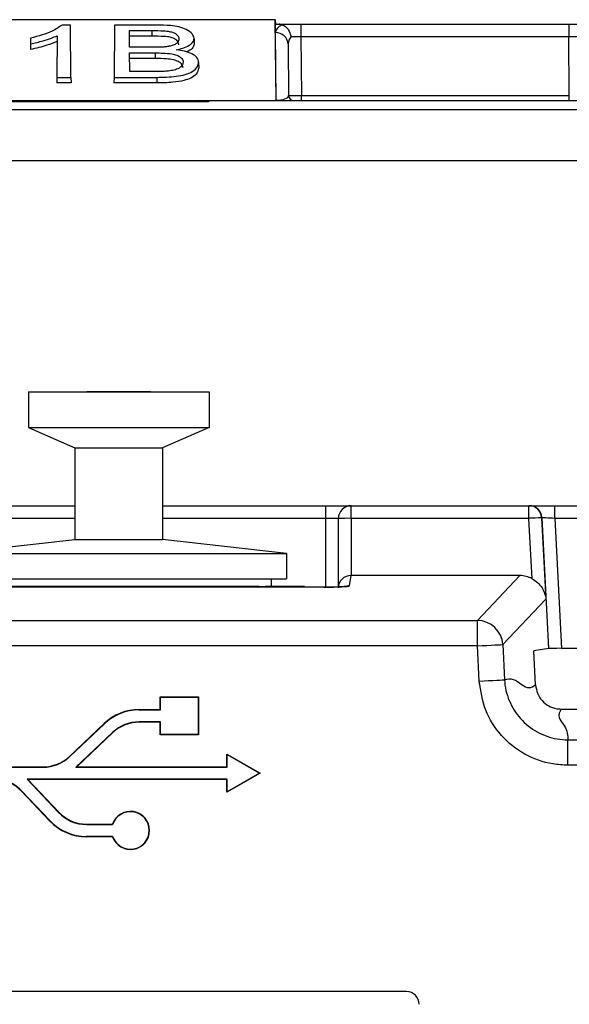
# Paper-space layout 'Sheet1' of a CAD drawing. Header units: millimetres. Extents: x -7 to 413, y -20 to 277.
# Tile 38 of 105: x 57.96 to 62.28, y 225.77 to 233.5. Entities that reach past the tile are written whole.
import ezdxf

# ---------------------------------------------------------------- set-up
doc = ezdxf.new("R2010")
doc.units = ezdxf.units.MM

psp = doc.layouts.new('Sheet1')

# ---------------------------------------------------------------- linework, layer by layer
at = {"color": 7, "linetype": 'Continuous', "lineweight": 25}
for p, q in [((59.9666, 233.5015), (56.5864, 233.5015)), ((59.9721, 232.8654), (59.9666, 233.5015)), ((59.9666, 233.5015), (59.9673, 233.4654)), ((58.3579, 233.4592), (58.2919, 233.4592)), ((58.3614, 233.0486), (58.3579, 233.4592)), ((58.7028, 233.4592), (58.6993, 233.0486)), ((59.0346, 233.4592), (58.7028, 233.4592)), ((58.8209, 233.2848), (58.8198, 233.416)), ((58.8198, 233.416), (58.996, 233.416)), ((58.996, 233.416), (58.996, 233.3718)), ((59.9679, 233.3996), (59.9673, 233.4654)), ((59.9673, 233.4654), (59.9947, 233.4654)), ((59.9725, 232.8691), (59.9679, 233.3996)), ((59.9947, 233.4654), (60.1674, 233.4654)), ((60.1674, 233.4654), (60.1674, 233.3663)), ((60.1674, 233.4654), (62.2722, 233.4654)), ((62.2722, 233.4654), (62.8721, 233.4654)), ((62.2722, 233.4654), (62.2722, 233.3663)), ((58.0443, 233.3569), (58.0439, 233.3119)), ((58.2521, 233.375), (58.2493, 233.0486)), ((58.996, 233.3718), (58.8202, 233.3718)), ((59.328, 233.3543), (59.3284, 233.3103)), ((60.1674, 233.3663), (60.1714, 232.9051)), ((62.2722, 233.3663), (60.1674, 233.3663)), ((62.2762, 232.9051), (62.2722, 233.3663)), ((58.0439, 233.3119), (58.0435, 233.2676)), ((59.0101, 233.2848), (58.8209, 233.2848)), ((60.0679, 233.3097), (60.0714, 232.9051)), ((58.8213, 233.2403), (59.0229, 233.2403)), ((58.8226, 233.0947), (58.8213, 233.2403)), ((59.0229, 233.1961), (58.8217, 233.1961)), ((59.0229, 233.2403), (59.0229, 233.1961)), ((59.3643, 233.1664), (59.3646, 233.1223)), ((59.0375, 233.0947), (58.8226, 233.0947)), ((58.2493, 233.0486), (58.2489, 233.0044)), ((58.2493, 233.0486), (58.3614, 233.0486)), ((58.3614, 233.0486), (58.3618, 233.0044)), ((58.6993, 233.0486), (58.6989, 233.0044)), ((58.6993, 233.0486), (59.0355, 233.0486)), ((59.0355, 233.0486), (59.0355, 233.0044)), ((58.3618, 233.0044), (58.2489, 233.0044)), ((59.0355, 233.0044), (58.6989, 233.0044)), ((59.4418, 232.8571), (54.5512, 232.8571)), ((57.7356, 232.8654), (59.1656, 232.8654)), ((59.1656, 232.8654), (59.3656, 232.8654)), ((59.3656, 232.8654), (71.6244, 232.8654)), ((59.4422, 232.865), (59.4418, 232.8571)), ((70.8996, 232.865), (59.4422, 232.865)), ((59.9725, 232.8655), (59.9725, 232.8691)), ((59.9725, 232.8654), (59.9725, 232.8655)), ((60.0015, 232.8655), (59.9725, 232.8655)), ((60.1714, 232.8654), (60.1714, 232.9051)), ((60.1714, 232.9051), (62.2762, 232.9051)), ((62.2762, 232.8654), (62.2762, 232.9051)), ((42.3787, 232.796), (71.6143, 232.796)), ((58.0265, 230.5772), (58.0265, 230.2972)), ((58.0265, 230.5772), (59.4465, 230.5772)), ((58.9865, 230.5772), (58.4865, 230.5772)), ((59.4465, 230.5772), (59.4465, 230.2972)), ((58.0265, 230.2972), (59.4465, 230.2972)), ((58.0265, 230.2972), (58.3915, 230.1373)), ((59.4465, 230.2972), (59.0815, 230.1373)), ((58.3915, 230.1373), (59.0815, 230.1373)), ((58.3915, 230.1373), (58.3915, 229.4173)), ((59.0815, 230.1373), (59.0815, 229.4173)), ((57.1311, 229.6828), (58.3915, 229.6828)), ((59.0815, 229.6828), (60.3622, 229.6828)), ((60.3622, 229.5829), (60.3622, 229.6828)), ((60.3622, 229.6828), (60.5619, 229.6828)), ((60.5619, 229.5837), (60.5619, 229.6828)), ((60.5619, 229.6828), (61.9593, 229.6828)), ((61.9593, 229.5837), (61.9593, 229.6828)), ((61.9593, 229.6828), (61.962, 229.6828)), ((61.962, 229.6828), (62.162, 229.6828)), ((62.162, 229.5829), (62.162, 229.6828)), ((62.162, 229.6828), (62.4115, 229.6828)), ((60.4619, 229.0473), (60.4619, 229.5829)), ((60.5619, 229.5837), (60.5619, 229.134)), ((61.9593, 229.5837), (60.5619, 229.5837)), ((61.9839, 229.1095), (61.9593, 229.5837)), ((62.059, 229.5881), (62.0922, 228.9496)), ((62.0617, 229.5881), (62.059, 229.5881)), ((62.1156, 228.5615), (62.0617, 229.5881)), ((62.162, 229.5829), (62.2155, 228.5623)), ((57.4195, 229.3073), (58.3915, 229.4173)), ((58.3915, 229.4173), (59.0815, 229.4173)), ((60.0535, 229.3073), (59.0815, 229.4173)), ((57.4195, 229.3073), (60.0535, 229.3073)), ((60.0535, 229.3073), (60.0535, 229.1072)), ((57.4195, 229.1072), (60.0535, 229.1072)), ((59.9365, 229.0472), (59.9365, 229.1072)), ((60.561, 229.134), (60.5475, 229.0529)), ((61.8881, 229.134), (60.5619, 229.134)), ((61.5539, 228.7813), (61.8881, 229.134)), ((60.3475, 229.0427), (57.1458, 229.0427)), ((60.3475, 229.0425), (57.1458, 229.0425)), ((59.8385, 229.0472), (57.6345, 229.0472)), ((59.8385, 229.0472), (59.8865, 229.0472)), ((59.8385, 229.0427), (59.8385, 229.0472)), ((60.0465, 229.0472), (59.8865, 229.0472)), ((59.9865, 229.0472), (59.8905, 229.0472)), ((59.9865, 229.0472), (59.9365, 229.0472)), ((59.9365, 229.0472), (60.0465, 229.0472)), ((60.0465, 229.0427), (60.0465, 229.0472)), ((60.1965, 229.0472), (60.0465, 229.0472)), ((60.1965, 229.0427), (60.1965, 229.0472)), ((60.3475, 229.0425), (60.3475, 229.0427)), ((62.0922, 228.9496), (61.7534, 228.592)), ((55.4794, 228.7813), (61.5539, 228.7813)), ((61.5539, 228.5815), (61.5539, 228.7813)), ((61.5539, 228.5815), (55.4794, 228.5815)), ((61.5684, 228.3049), (61.5539, 228.5815)), ((61.7534, 228.592), (61.7679, 228.3153)), ((62.1156, 228.5615), (61.9976, 228.5417)), ((62.0117, 228.2747), (61.9976, 228.5417)), ((62.4115, 228.5623), (62.2155, 228.5623)), ((59.0644, 228.1789), (59.0618, 228.1815)), ((59.0618, 228.081), (59.0618, 228.1815)), ((59.0618, 228.1815), (59.3618, 228.1815)), ((59.0644, 228.0784), (59.0644, 228.1789)), ((59.0644, 228.1789), (59.3592, 228.1789)), ((59.3592, 228.1789), (59.3618, 228.1815)), ((59.3592, 228.1789), (59.3592, 227.8842)), ((59.3618, 228.1815), (59.3618, 227.8815)), ((58.8967, 228.0784), (58.8967, 228.081)), ((58.8967, 228.081), (59.0618, 228.081)), ((58.8967, 228.0784), (59.0644, 228.0784)), ((59.0644, 228.0784), (59.0618, 228.081)), ((62.2111, 228.0854), (62.834, 228.0854)), ((59.0644, 227.9847), (58.8967, 227.9847)), ((58.8967, 227.9847), (58.8967, 227.982)), ((59.0618, 227.982), (58.8967, 227.982)), ((59.0644, 227.9847), (59.0618, 227.982)), ((59.0618, 227.8815), (59.0618, 227.982)), ((59.0644, 227.8842), (59.0644, 227.9847)), ((58.3492, 227.7132), (58.6224, 227.9718)), ((58.351, 227.7113), (58.6242, 227.9699)), ((58.6242, 227.9699), (58.6224, 227.9718)), ((58.6886, 227.9018), (58.3999, 227.6284)), ((58.6904, 227.8999), (58.4064, 227.631)), ((58.6886, 227.9018), (58.6904, 227.8999)), ((59.0644, 227.8842), (59.0618, 227.8815)), ((59.3618, 227.8815), (59.0618, 227.8815)), ((59.3592, 227.8842), (59.0644, 227.8842)), ((59.3592, 227.8842), (59.3618, 227.8815)), ((62.2648, 227.6441), (62.2648, 227.8438)), ((62.2648, 227.8438), (69.6705, 227.8438)), ((58.351, 227.7113), (58.3492, 227.7132)), ((59.5894, 227.727), (59.5868, 227.7315)), ((59.5868, 227.7315), (59.8466, 227.5815)), ((59.5868, 227.631), (59.5868, 227.7315)), ((59.5894, 227.727), (59.8413, 227.5815)), ((59.5894, 227.6284), (59.5894, 227.727)), ((57.6807, 227.6284), (58.1429, 227.6284)), ((57.6828, 227.631), (58.1429, 227.631)), ((58.1429, 227.6284), (58.1429, 227.631)), ((58.3999, 227.6284), (58.4064, 227.631)), ((58.3999, 227.6284), (59.5894, 227.6284)), ((58.4064, 227.631), (59.5868, 227.631)), ((59.5894, 227.6284), (59.5868, 227.631)), ((69.6705, 227.6441), (62.2648, 227.6441)), ((59.5894, 227.5347), (58.016, 227.5347)), ((58.016, 227.5347), (58.2637, 227.273)), ((58.016, 227.5347), (58.0221, 227.532)), ((59.5868, 227.532), (58.0221, 227.532)), ((58.0221, 227.532), (58.2656, 227.2748)), ((59.8466, 227.5815), (59.5868, 227.4315)), ((59.5894, 227.5347), (59.5868, 227.532)), ((59.5868, 227.4315), (59.5868, 227.532)), ((59.8413, 227.5815), (59.5894, 227.4361)), ((59.5894, 227.4361), (59.5894, 227.5347)), ((59.8413, 227.5815), (59.8466, 227.5815)), ((57.9764, 227.4401), (57.9745, 227.4383)), ((58.1956, 227.2085), (57.9764, 227.4401)), ((58.1937, 227.2067), (57.9745, 227.4383)), ((59.5894, 227.4361), (59.5868, 227.4315)), ((58.1956, 227.2085), (58.1937, 227.2067)), ((58.2637, 227.273), (58.2656, 227.2748)), ((58.4835, 227.1784), (58.4835, 227.181)), ((58.4835, 227.181), (58.6868, 227.181)), ((58.4835, 227.1784), (58.6886, 227.1784)), ((58.6886, 227.1784), (58.6868, 227.181)), ((58.6886, 227.0847), (58.4835, 227.0847)), ((58.4835, 227.0847), (58.4835, 227.082)), ((58.6868, 227.082), (58.4835, 227.082)), ((58.6886, 227.0847), (58.6868, 227.082)), ((60.9967, 225.8654), (43.8367, 225.8654))]:
    psp.add_line(p, q, dxfattribs=at)
at = {"color": 8, "linetype": 'Continuous', "lineweight": 25}
for p, q in [((59.1656, 232.8571), (59.1656, 232.8654)), ((59.3656, 232.8571), (59.3656, 232.8654)), ((70.5503, 232.3925), (43.4852, 232.3925)), ((58.3915, 229.5829), (57.1311, 229.5829)), ((60.3622, 229.5829), (59.0815, 229.5829)), ((60.4619, 229.5829), (60.3622, 229.5829)), ((60.3622, 229.0427), (60.3622, 229.5829)), ((62.4115, 229.5829), (62.162, 229.5829)), ((59.8865, 229.0472), (59.8865, 229.0427))]:
    psp.add_line(p, q, dxfattribs=at)
at = {"color": 7, "linetype": 'Continuous', "lineweight": 25, "flags": 128}
for points in [[(62.162, 229.5829), (62.143, 229.5838), (62.1247, 229.5848), (62.1078, 229.5857), (62.0928, 229.5865), (62.0803, 229.5871), (62.0708, 229.5876), (62.0645, 229.5879), (62.0617, 229.5881)], [(61.5539, 228.5815), (61.5916, 228.5835), (61.6279, 228.5854), (61.6616, 228.5872), (61.6914, 228.5888), (61.7163, 228.5901), (61.7353, 228.5911), (61.7478, 228.5917), (61.7534, 228.592)], [(61.5684, 228.3049), (61.6061, 228.3068), (61.6425, 228.3088), (61.6761, 228.3105), (61.7059, 228.3121), (61.7308, 228.3134), (61.7498, 228.3144), (61.7623, 228.315), (61.7679, 228.3153)]]:
    psp.add_lwpolyline(points, dxfattribs=at)
at = {"color": 8, "linetype": 'Continuous', "lineweight": 25, "flags": 128}
psp.add_lwpolyline([(60.5475, 229.0529), (60.528, 229.051), (60.5116, 229.0463)], dxfattribs=at)
at = {"color": 7, "linetype": 'Continuous', "lineweight": 25}
for centre, radius, start, end in [((59.9723, 233.3041), 0.0957, 3.34586, 92.6867), ((59.3656, 232.7654), 0.1, 90, 113.58634), ((60.1114, 232.9054), 0.04, 180.5, 270), ((60.5619, 229.5829), 0.1, 89.99941, 180.0023), ((61.9592, 229.5829), 0.0999, 2.9554, 89.96667), ((61.9619, 229.5829), 0.0999, 2.9554, 89.96667), ((60.5365, 226.7803), 2.8035, 89.48013, 91.52392), ((62.1503, 226.3559), 3.2335, 91.61728, 93.38613), ((61.5533, 228.5809), 0.2004, 3.17604, 89.82707), ((58.8967, 227.682), 0.399, 90, 133.43065), ((58.8967, 227.682), 0.3964, 90, 133.43065), ((58.8967, 227.682), 0.3026, 90, 133.43065), ((58.8967, 227.682), 0.3, 90, 133.43065), ((58.1429, 227.931), 0.3, 270, 313.43065), ((58.1429, 227.931), 0.3026, 270, 313.43065), ((57.7567, 227.232), 0.3026, 43.43065, 90), ((57.7567, 227.232), 0.3, 43.43065, 90), ((58.4835, 227.481), 0.3964, 223.43065, 270), ((58.4835, 227.481), 0.3026, 223.43065, 270), ((58.4835, 227.481), 0.3, 223.43065, 270), ((58.8284, 227.1315), 0.15, 199.26878, 160.73122), ((58.8284, 227.1315), 0.1474, 198.54751, 161.45249), ((58.4835, 227.481), 0.399, 223.43065, 270)]:
    psp.add_arc(centre, radius, start, end, dxfattribs=at)
for centre, major_axis, ratio, start_param, end_param in [((60.1679, 233.3996), (0.2, -0.0005), 0.461511, 2.403073, 3.146731), ((60.1679, 233.3088), (0.0994, -0.0121), 0.929702, 2.602124, 3.26288), ((60.1674, 233.3654), (0.1, -0.0009), 0.008724, 1.571025, 2.48099), ((62.2721, 233.3654), (0.7, 0.0009), 0.001247, 0.000009, 1.570729), ((59.4422, 232.817), (-0.0332, 0.035), 0.991299, 5.519603, 6.11137), ((59.9714, 232.9054), (0.1, -0.0005), 0.363377, 4.725433, 6.2883), ((60.1714, 232.9054), (0.1, 0.0003), 0.00349, 3.141611, 4.712331), ((60.5619, 229.039), (0.0997, -0.0082), 0.948719, 1.65732, 3.228573), ((60.5619, 229.1392), (0.1, 0), 0.052434, 4.704115, 4.712384), ((61.8875, 228.9336), (0.1274, 0.1549), 0.996917, 0.187428, 0.686714), ((60.3475, 229.053), (0.2, 0), 0.052408, 4.712389, 6.274459), ((62.2156, 228.5615), (0.1001, 0), 0.008715, 1.571254, 3.089762), ((60.9967, 225.7654), (0.0707, 0.0707), 0.999695, 5.497939, 7.068431)]:
    psp.add_ellipse(centre, major_axis=major_axis, ratio=ratio, start_param=start_param, end_param=end_param, dxfattribs=at)
for points, knots in [([(58.2919, 233.4592), (58.2677, 233.4427), (58.2248, 233.4134), (58.1364, 233.3802), (58.075, 233.3647), (58.0443, 233.3569)], [0, 0, 0, 0, 0.391028, 0.694855, 1, 1, 1, 1]), ([(58.996, 233.416), (59.0279, 233.4158), (59.0745, 233.4155), (59.1326, 233.4103), (59.1663, 233.4012), (59.1924, 233.3866), (59.2076, 233.3686), (59.209, 233.355), (59.2096, 233.3492)], [0, 0, 0, 0, 0.3079126, 0.4494375, 0.567907, 0.6863255, 0.865666, 1, 1, 1, 1]), ([(59.328, 233.3543), (59.325, 233.3663), (59.3184, 233.3919), (59.2745, 233.4239), (59.2117, 233.4457), (59.1312, 233.4576), (59.0709, 233.4586), (59.0346, 233.4592)], [0, 0, 0, 0, 0.197264, 0.422411, 0.586653, 0.750533, 1, 1, 1, 1]), ([(60.0201, 233.4621), (60.0161, 233.4631), (60.0083, 233.4651), (59.9991, 233.4653), (59.9947, 233.4654)], [0, 0, 0, 0, 0.512033, 1, 1, 1, 1]), ([(60.0201, 233.4621), (60.0288, 233.4583), (60.0461, 233.4506), (60.0676, 233.4268), (60.0822, 233.3983), (60.0872, 233.3772), (60.0884, 233.3671), (60.0884, 233.3667)], [0, 0, 0, 0, 0.253873, 0.507676, 0.762729, 0.990755, 1, 1, 1, 1]), ([(58.2517, 233.3306), (58.2259, 233.3201), (58.1816, 233.302), (58.1098, 233.2818), (58.0651, 233.2722), (58.0435, 233.2676)], [0, 0, 0, 0, 0.417804, 0.717504, 1, 1, 1, 1]), ([(58.0439, 233.3119), (58.077, 233.3194), (58.1345, 233.3323), (58.204, 233.354), (58.2376, 233.3687), (58.2521, 233.375)], [0, 0, 0, 0, 0.436156, 0.756944, 1, 1, 1, 1]), ([(59.2092, 233.3051), (59.2066, 233.317), (59.2027, 233.3344), (59.1731, 233.3541), (59.1393, 233.3651), (59.0783, 233.3715), (59.0297, 233.3717), (58.996, 233.3718)], [0, 0, 0, 0, 0.2705264, 0.3995953, 0.5296631, 0.6736036, 1, 1, 1, 1]), ([(59.2096, 233.3492), (59.2081, 233.3401), (59.2056, 233.3251), (59.1812, 233.3064), (59.1518, 233.2953), (59.129, 233.2914), (59.1194, 233.2898)], [0, 0, 0, 0, 0.357328, 0.592732, 0.828817, 1, 1, 1, 1]), ([(59.188, 233.265), (59.2055, 233.269), (59.2444, 233.2781), (59.2929, 233.2997), (59.323, 233.3268), (59.3265, 233.3458), (59.328, 233.3543)], [0, 0, 0, 0, 0.222626, 0.494228, 0.773678, 1, 1, 1, 1]), ([(59.1194, 233.2898), (59.1096, 233.2887), (59.0897, 233.2865), (59.0529, 233.2851), (59.0263, 233.2849), (59.0101, 233.2848)], [0, 0, 0, 0, 0.276303, 0.558588, 1, 1, 1, 1]), ([(59.3643, 233.1664), (59.3615, 233.1794), (59.3565, 233.2032), (59.3145, 233.2335), (59.2572, 233.2545), (59.2106, 233.2615), (59.188, 233.265)], [0, 0, 0, 0, 0.294239, 0.534085, 0.774264, 1, 1, 1, 1]), ([(59.3284, 233.3103), (59.3259, 233.2985), (59.3209, 233.2751), (59.2874, 233.2563), (59.2708, 233.247)], [0, 0, 0, 0, 0.505591, 1, 1, 1, 1]), ([(59.0229, 233.2403), (59.0433, 233.2401), (59.0875, 233.2397), (59.1471, 233.2353), (59.194, 233.2231), (59.2248, 233.2061), (59.2409, 233.1866), (59.2421, 233.1727), (59.2426, 233.1672)], [0, 0, 0, 0, 0.1895624, 0.4111195, 0.5516516, 0.692161, 0.8775134, 1, 1, 1, 1]), ([(59.2422, 233.1232), (59.24, 233.1342), (59.2363, 233.1521), (59.2058, 233.1738), (59.1654, 233.1876), (59.1018, 233.1953), (59.0531, 233.1958), (59.0229, 233.1961)], [0, 0, 0, 0, 0.243754, 0.394953, 0.546972, 0.719606, 1, 1, 1, 1]), ([(59.0355, 233.0486), (59.0874, 233.0495), (59.1655, 233.051), (59.2625, 233.069), (59.3227, 233.0958), (59.3584, 233.1299), (59.3625, 233.1552), (59.3643, 233.1664)], [0, 0, 0, 0, 0.3132436, 0.4718971, 0.6321449, 0.8379888, 1, 1, 1, 1]), ([(59.2426, 233.1672), (59.2396, 233.1551), (59.2349, 233.1362), (59.2017, 233.1142), (59.162, 233.1018), (59.1306, 233.0984), (59.1149, 233.0967)], [0, 0, 0, 0, 0.372925, 0.580605, 0.790459, 1, 1, 1, 1]), ([(59.3646, 233.1223), (59.3607, 233.106), (59.3538, 233.0776), (59.3086, 233.0435), (59.2452, 233.0203), (59.1519, 233.0062), (59.0782, 233.0051), (59.0355, 233.0044)], [0, 0, 0, 0, 0.236913, 0.410812, 0.553555, 0.740945, 1, 1, 1, 1]), ([(59.1149, 233.0967), (59.108, 233.0962), (59.0942, 233.0952), (59.0683, 233.0948), (59.0493, 233.0947), (59.0375, 233.0947)], [0, 0, 0, 0, 0.2673378, 0.5420039, 1, 1, 1, 1]), ([(60.0015, 232.8655), (59.9947, 232.8658), (59.9848, 232.8663), (59.9756, 232.8683), (59.9727, 232.869), (59.9725, 232.8691)], [0, 0, 0, 0, 0.663914, 0.970785, 1, 1, 1, 1]), ([(61.9839, 229.1095), (61.9983, 229.1003), (62.0302, 229.0798), (62.0688, 229.0321), (62.087, 228.9869), (62.0915, 228.9571), (62.0922, 228.9499), (62.0922, 228.9496)], [0, 0, 0, 0, 0.227364, 0.504792, 0.881659, 0.994369, 1, 1, 1, 1]), ([(60.5219, 229.0486), (60.5219, 229.0486), (60.5226, 229.0486), (60.519, 229.0483), (60.5078, 229.047), (60.4795, 229.0452), (60.4312, 229.0435), (60.3826, 229.0427), (60.3537, 229.0427), (60.3475, 229.0427)], [0, 0, 0, 0, 0.000355, 0.078787, 0.204394, 0.396409, 0.64594, 0.924874, 1, 1, 1, 1]), ([(62.2648, 227.6441), (62.2256, 227.6461), (62.1083, 227.6521), (61.9199, 227.7204), (61.7349, 227.8687), (61.6039, 228.0711), (61.5803, 228.227), (61.5684, 228.3049)], [0, 0, 0, 0, 0.111653, 0.333633, 0.555664, 0.777834, 1, 1, 1, 1]), ([(61.7679, 228.3153), (61.7902, 228.3206), (61.8348, 228.331), (61.9004, 228.277), (61.9602, 228.2431), (61.9945, 228.2642), (62.0117, 228.2747)], [0, 0, 0, 0, 0.279762, 0.560193, 0.78035, 1, 1, 1, 1]), ([(61.7679, 228.3153), (61.7679, 228.3153), (61.7679, 228.2596), (61.797, 228.1485), (61.8855, 228.0041), (62.0189, 227.8977), (62.153, 227.8508), (62.2368, 227.8438), (62.2648, 227.8438), (62.2648, 227.8438)], [0, 0, 0, 0, 0.000016, 0.222196, 0.44434, 0.666342, 0.888327, 0.999984, 1, 1, 1, 1]), ([(62.0117, 228.2747), (62.015, 228.2524), (62.0218, 228.2077), (62.0593, 228.1498), (62.1123, 228.1073), (62.1663, 228.0877), (62.1999, 228.086), (62.2111, 228.0854)], [0, 0, 0, 0, 0.222229, 0.444463, 0.666404, 0.888233, 1, 1, 1, 1]), ([(62.2111, 228.0854), (62.2009, 228.0629), (62.1804, 228.0178), (62.2609, 227.9373), (62.2633, 227.8793), (62.2648, 227.8438)], [0, 0, 0, 0, 0.279645, 0.56004, 1, 1, 1, 1])]:
    psp.add_open_spline(points, degree=3, knots=knots, dxfattribs=at)

doc.saveas('drawing.dxf')
